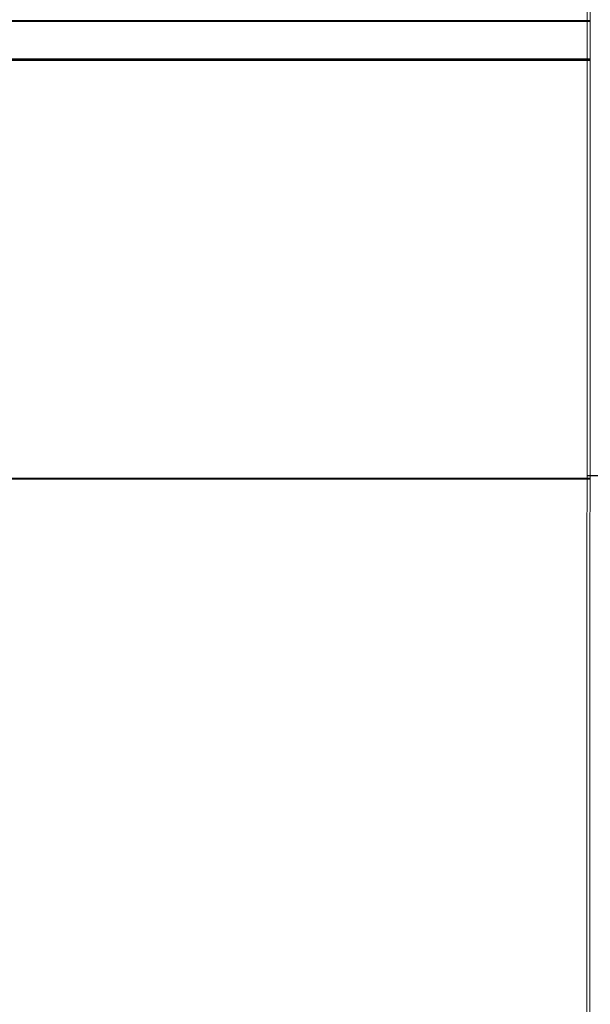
# Model space of a CAD drawing. Header units: centimetres. Extents: x -65222 to -44487, y -149615 to -110728.
# Tile 41 of 98: x -46147 to -46129, y -124458 to -124428. Entities that reach past the tile are written whole.
import ezdxf

# ---------------------------------------------------------------- set-up
doc = ezdxf.new("R2010")
doc.units = ezdxf.units.CM
doc.layers.add('ZRE Tablice', color=7, linetype='Continuous', lineweight=13)

# ---------------------------------------------------------------- blocks, each defined once
blk = doc.blocks.new('G$C0389C227')
at = {"layer": 'ZRE Tablice'}
for p, q in [((-0.1, 0), (-0.117, -81.539)), ((35.93, 0), (35.914, -81.539))]:
    blk.add_line(p, q, dxfattribs=at)
at = {"layer": 'ZRE Tablice', "lineweight": -3}
for p, q in [((35.826, -18.705), (3.046, -18.705)), ((35.826, -18.705), (3.046, -18.705)), ((35.826, -18.726), (3.067, -18.726)), ((35.926, -18.705), (3.146, -18.705)), ((35.926, -18.705), (3.146, -18.705)), ((35.926, -18.726), (3.167, -18.726)), ((3.368, -19.885), (35.826, -19.885)), ((3.368, -19.928), (35.826, -19.928)), ((3.368, -19.928), (35.826, -19.928)), ((35.826, -19.888), (3.37, -19.888)), ((35.826, -19.888), (3.37, -19.888)), ((35.826, -19.906), (3.389, -19.906)), ((3.39, -19.907), (35.826, -19.907)), ((3.468, -19.885), (35.926, -19.885)), ((3.468, -19.928), (35.926, -19.928)), ((3.468, -19.928), (35.926, -19.928)), ((35.926, -19.888), (3.47, -19.888)), ((35.926, -19.888), (3.47, -19.888)), ((35.926, -19.906), (3.489, -19.906)), ((3.49, -19.907), (35.926, -19.907)), ((-0.1, -32.829), (0.644, -32.829)), ((17.852, -32.849), (35.823, -32.849)), ((17.852, -32.849), (35.823, -32.849)), ((17.862, -32.829), (35.823, -32.829)), ((17.952, -32.849), (35.923, -32.849)), ((17.952, -32.849), (35.923, -32.849)), ((17.962, -32.829), (35.923, -32.829))]:
    blk.add_line(p, q, dxfattribs=at)

msp = doc.modelspace()

# ---------------------------------------------------------------- block references
at = {"layer": 'ZRE Tablice'}
for p in [(-46164.845, -124408.938), (-46128.907, -124408.855)]:
    msp.add_blockref('G$C0389C227', p, dxfattribs=at)

doc.saveas('drawing.dxf')
